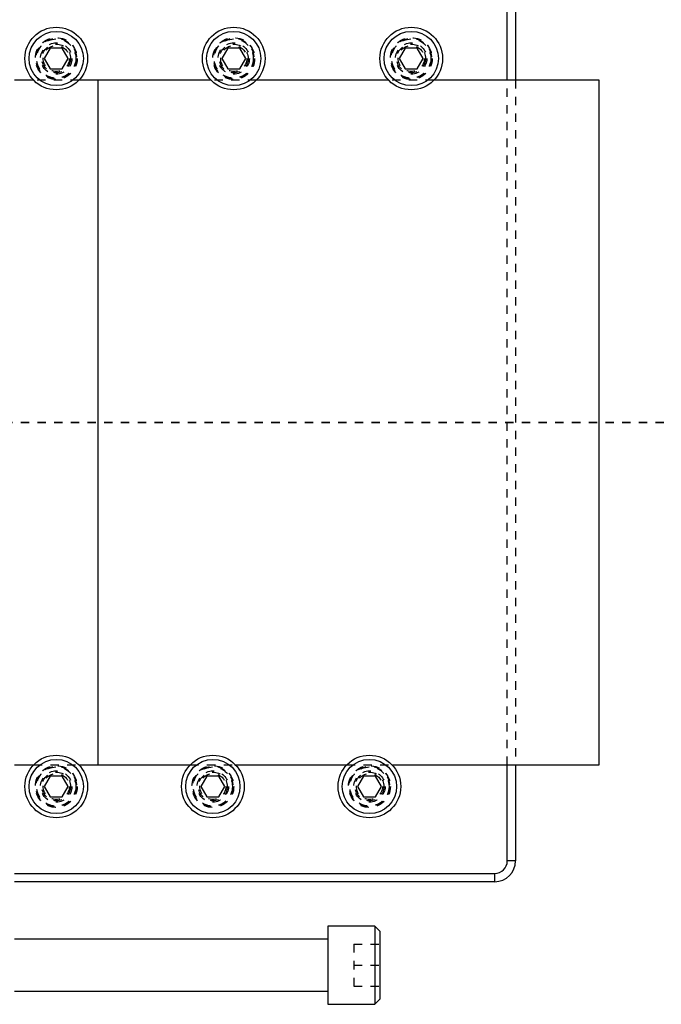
# Model space of a CAD drawing. Header units: inches. Extents: x 1694 to 2505, y -239 to -56.
# Tile 79 of 179: x 1763 to 1771, y -162 to -150. Entities that reach past the tile are written whole.
import ezdxf

# ---------------------------------------------------------------- set-up
doc = ezdxf.new("R2010")
doc.units = ezdxf.units.IN
doc.header["$LTSCALE"] = 0.5
doc.header["$MEASUREMENT"] = 0
doc.linetypes.add('HIDDEN', pattern=[0.225, 0.15, -0.075])
doc.linetypes.add('PHANTOM', pattern=[0.25, 0.125, -0.025, 0.025, -0.025, 0.025, -0.025])
doc.layers.add('SID-M-H', color=4, linetype='HIDDEN')
doc.layers.add('SID-M-S', color=105, linetype='Continuous')

msp = doc.modelspace()

# ---------------------------------------------------------------- linework, layer by layer
at = {"color": 7, "linetype": 'PHANTOM', "lineweight": 35}
msp.add_line((1774.79158, -154.5991), (1727.51658, -154.5991), dxfattribs=at)
at = {"layer": 'SID-M-H'}
for p, q in [((1763.98681, -150.4991), (1763.44635, -150.4991)), ((1766.11181, -150.4991), (1765.57135, -150.4991)), ((1768.23681, -150.4991), (1767.69635, -150.4991)), ((1769.11658, -158.6991), (1769.11658, -150.4991)), ((1769.21658, -150.4991), (1769.21658, -158.6991)), ((1763.44635, -158.6991), (1763.98681, -158.6991)), ((1765.32135, -158.6991), (1765.86181, -158.6991)), ((1767.19635, -158.6991), (1767.73681, -158.6991)), ((1767.27908, -160.8491), (1767.27908, -161.3491)), ((1767.27908, -160.8491), (1767.59158, -160.8491)), ((1767.27908, -161.0991), (1767.59158, -161.0991)), ((1767.27908, -161.3491), (1767.59158, -161.3491))]:
    msp.add_line(p, q, dxfattribs=at)
for centre, radius in [((1763.71658, -150.2391), 0.2505), ((1763.71658, -150.2391), 0.25), ((1763.71658, -150.2391), 0.24219), ((1763.71658, -150.2391), 0.23438), ((1765.84158, -150.2391), 0.2505), ((1765.84158, -150.2391), 0.25), ((1765.84158, -150.2391), 0.24219), ((1765.84158, -150.2391), 0.23438), ((1767.96658, -150.2391), 0.2505), ((1767.96658, -150.2391), 0.25), ((1767.96658, -150.2391), 0.24219), ((1767.96658, -150.2391), 0.23438), ((1763.71658, -150.2391), 0.1875), ((1763.71658, -150.2391), 0.17188), ((1763.71658, -150.2391), 0.15625), ((1765.84158, -150.2391), 0.1875), ((1765.84158, -150.2391), 0.17188), ((1765.84158, -150.2391), 0.15625), ((1767.96658, -150.2391), 0.1875), ((1767.96658, -150.2391), 0.17188), ((1767.96658, -150.2391), 0.15625), ((1763.71658, -158.9591), 0.2505), ((1763.71658, -158.9591), 0.25), ((1763.71658, -158.9591), 0.24219), ((1763.71658, -158.9591), 0.23438), ((1765.59158, -158.9591), 0.2505), ((1765.59158, -158.9591), 0.25), ((1765.59158, -158.9591), 0.24219), ((1765.59158, -158.9591), 0.23438), ((1767.46658, -158.9591), 0.2505), ((1767.46658, -158.9591), 0.25), ((1767.46658, -158.9591), 0.24219), ((1767.46658, -158.9591), 0.23438), ((1763.71658, -158.9591), 0.1875), ((1763.71658, -158.9591), 0.17188), ((1763.71658, -158.9591), 0.15625), ((1765.59158, -158.9591), 0.1875), ((1765.59158, -158.9591), 0.17188), ((1765.59158, -158.9591), 0.15625), ((1767.46658, -158.9591), 0.1875), ((1767.46658, -158.9591), 0.17187), ((1767.46658, -158.9591), 0.15625)]:
    msp.add_circle(centre, radius, dxfattribs=at)
at = {"layer": 'SID-M-S'}
for p, q in [((1769.21658, -149.0991), (1769.21658, -150.4991)), ((1769.11658, -150.4991), (1769.11658, -149.1991)), ((1763.64441, -150.1141), (1763.57225, -150.2391)), ((1763.78875, -150.1141), (1763.64441, -150.1141)), ((1763.86092, -150.2391), (1763.78875, -150.1141)), ((1765.76941, -150.1141), (1765.69725, -150.2391)), ((1765.91375, -150.1141), (1765.76941, -150.1141)), ((1765.98592, -150.2391), (1765.91375, -150.1141)), ((1767.89441, -150.1141), (1767.82225, -150.2391)), ((1768.03875, -150.1141), (1767.89441, -150.1141)), ((1768.11092, -150.2391), (1768.03875, -150.1141)), ((1763.57225, -150.2391), (1763.64441, -150.3641)), ((1763.78875, -150.3641), (1763.86092, -150.2391)), ((1765.69725, -150.2391), (1765.76941, -150.3641)), ((1765.91375, -150.3641), (1765.98592, -150.2391)), ((1767.82225, -150.2391), (1767.89441, -150.3641)), ((1768.03875, -150.3641), (1768.11092, -150.2391)), ((1763.64441, -150.3641), (1763.78875, -150.3641)), ((1765.76941, -150.3641), (1765.91375, -150.3641)), ((1767.89441, -150.3641), (1768.03875, -150.3641)), ((1763.44635, -150.4991), (1763.21658, -150.4991)), ((1765.57135, -150.4991), (1763.98681, -150.4991)), ((1764.21658, -158.6991), (1764.21658, -150.4991)), ((1767.69635, -150.4991), (1766.11181, -150.4991)), ((1770.21658, -150.4991), (1768.23681, -150.4991)), ((1770.21658, -158.6991), (1770.21658, -150.4991)), ((1763.21658, -158.6991), (1763.44635, -158.6991)), ((1763.98681, -158.6991), (1765.32135, -158.6991)), ((1765.86181, -158.6991), (1767.19635, -158.6991)), ((1767.73681, -158.6991), (1770.21658, -158.6991)), ((1769.11658, -159.8491), (1769.11658, -158.6991)), ((1769.21658, -158.6991), (1769.21658, -159.8491)), ((1763.64441, -158.8341), (1763.57225, -158.9591)), ((1763.78875, -158.8341), (1763.64441, -158.8341)), ((1763.86092, -158.9591), (1763.78875, -158.8341)), ((1765.51941, -158.8341), (1765.44725, -158.9591)), ((1765.66375, -158.8341), (1765.51941, -158.8341)), ((1765.73592, -158.9591), (1765.66375, -158.8341)), ((1767.39441, -158.8341), (1767.32225, -158.9591)), ((1767.53875, -158.8341), (1767.39441, -158.8341)), ((1767.61092, -158.9591), (1767.53875, -158.8341)), ((1763.57225, -158.9591), (1763.64441, -159.0841)), ((1763.78875, -159.0841), (1763.86092, -158.9591)), ((1765.44725, -158.9591), (1765.51941, -159.0841)), ((1765.66375, -159.0841), (1765.73592, -158.9591)), ((1767.32225, -158.9591), (1767.39441, -159.0841)), ((1767.53875, -159.0841), (1767.61092, -158.9591)), ((1763.64441, -159.0841), (1763.78875, -159.0841)), ((1765.51941, -159.0841), (1765.66375, -159.0841)), ((1767.39441, -159.0841), (1767.53875, -159.0841)), ((1769.21658, -159.8491), (1769.11658, -159.8491)), ((1763.21658, -159.9991), (1768.96658, -159.9991)), ((1768.96658, -160.0991), (1768.96658, -159.9991)), ((1768.96658, -160.0991), (1763.21658, -160.0991)), ((1767.52908, -160.63035), (1766.96658, -160.63035)), ((1766.96658, -160.63035), (1766.96658, -161.56785)), ((1767.59158, -160.69285), (1767.52908, -160.63035)), ((1767.52908, -160.63035), (1767.52908, -161.56785)), ((1767.59158, -160.69285), (1767.59158, -161.50535)), ((1766.96658, -160.7866), (1763.21658, -160.7866)), ((1763.21658, -161.4116), (1766.96658, -161.4116)), ((1766.96658, -161.56785), (1767.52908, -161.56785)), ((1767.52908, -161.56785), (1767.59158, -161.50535))]:
    msp.add_line(p, q, dxfattribs=at)
for centre, radius in [((1763.71658, -150.2391), 0.375), ((1765.84158, -150.2391), 0.375), ((1767.96658, -150.2391), 0.375), ((1763.71658, -150.2391), 0.325), ((1765.84158, -150.2391), 0.325), ((1767.96658, -150.2391), 0.325), ((1763.71658, -158.9591), 0.375), ((1765.59158, -158.9591), 0.375), ((1767.46658, -158.9591), 0.375), ((1763.71658, -158.9591), 0.325), ((1765.59158, -158.9591), 0.325), ((1767.46658, -158.9591), 0.325)]:
    msp.add_circle(centre, radius, dxfattribs=at)
for radius in [0.25, 0.15]:
    msp.add_arc((1768.96658, -159.8491), radius, 270, 0, dxfattribs=at)

doc.saveas('drawing.dxf')
